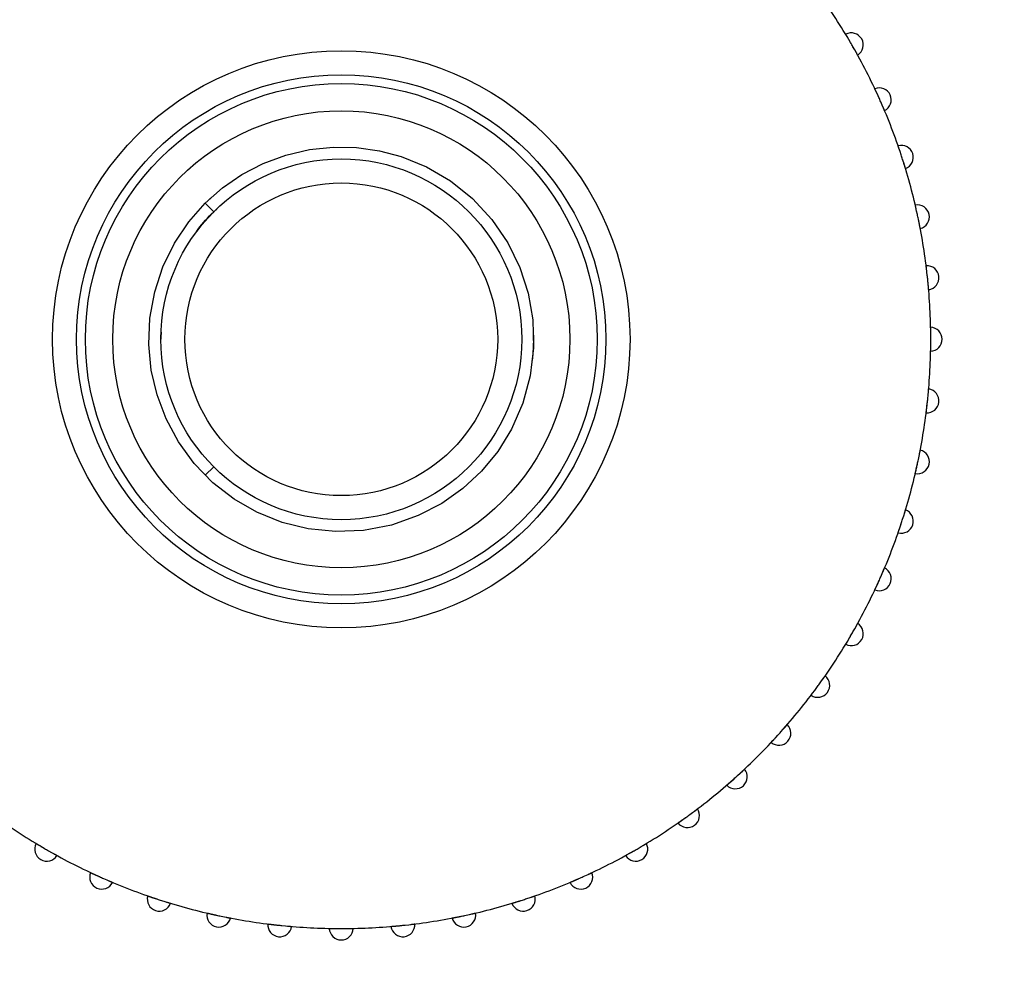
# Model space of a CAD drawing. Header units: millimetres. Extents: x 9903 to 16053, y 652 to 4977.
# Tile 15 of 83: x 10728 to 10749, y 1913 to 1933. Entities that reach past the tile are written whole.
import ezdxf

# ---------------------------------------------------------------- set-up
doc = ezdxf.new("R2010")
doc.units = ezdxf.units.MM
doc.header["$LTSCALE"] = 20
doc.header["$PDSIZE"] = -1
doc.linetypes.add('SLD-Solido', pattern=[0])
doc.layers.add('QUOTE', color=1, linetype='SLD-Solido')
doc.layers.add('SCHIZZI', color=9, linetype='Continuous')
doc.styles.add('SLDTEXTSTYLE2', font='GOTHIC.TTF', dxfattribs={"width": 0.913})
doc.dimstyles.new('SLDDIMSTYLE0', dxfattribs={"dimtxt": 70, "dimasz": 66.04, "dimexe": 0, "dimexo": 0.0625, "dimgap": 17.5, "dimtad": 1, "dimrnd": 1e-09, "dimzin": 12, "dimdsep": 46, "dimtxsty": 'SLDTEXTSTYLE2', "dimsah": 1, "dimcen": 0.09, "dimadec": 0, "dimazin": 3, "dimtfac": 1, "dimtofl": 0, "dimtmove": 0, "dimatfit": 3, "dimfxl": 1, "dimfrac": 2, "dimtolj": 1, "dimtzin": 12, "dimarcsym": 0})

# ---------------------------------------------------------------- blocks, each defined once
blk = doc.blocks.new('_D_3')
at = {"layer": 'Defpoints', "color": 0, "transparency": 16777216}
for p in [(10639.954, 1965.897), (12102.73, 1921.533), (11959.602, 1508.549)]:
    blk.add_point(p, dxfattribs=at)
at = {"layer": 'QUOTE', "color": 0, "lineweight": -2, "transparency": 16777216}
for p, q in [((10639.974, 1965.956), (10783.081, 2378.881)), ((10845.48, 2357.256), (12040.331, 1943.159)), ((11959.623, 1508.608), (12102.73, 1921.533))]:
    blk.add_line(p, q, dxfattribs=at)
at = {"layer": 'QUOTE', "color": 0, "transparency": 16777216}
for points in [[(10849.084, 2367.656), (10841.876, 2346.856), (10783.081, 2378.881)], [(12043.935, 1953.558), (12036.727, 1932.759), (12102.73, 1921.533)]]:
    blk.add_solid(points, dxfattribs=at)
at = {"layer": 'QUOTE', "color": 0, "transparency": 16777216, "insert": (11427.439, 2251.9), "char_height": 70, "attachment_point": 2, "rotation": 340.8853, "style": 'SLDTEXTSTYLE2'}
blk.add_mtext('\\A1;1396.65', dxfattribs=at)

msp = doc.modelspace()

# ---------------------------------------------------------------- linework, layer by layer
msp.add_arc((10635.002, -180.68), 2141.6, 69.731951, 89.733747)
at = {"layer": 'SCHIZZI'}
for p, q in [((10732.125, 1928.726), (10732.302, 1928.549)), ((10732.302, 1928.549), (10732.365, 1928.604)), ((10731.207, 1925.843), (10731.216, 1926.047)), ((10738.954, 1925.897), (10738.95, 1926.082)), ((10732.302, 1923.245), (10732.125, 1923.069))]:
    msp.add_line(p, q, dxfattribs=at)
at = {"layer": 'SCHIZZI', "flags": 128}
for points in [[(10732.125, 1928.726), (10732.484, 1929.043), (10732.887, 1929.322), (10733.33, 1929.553), (10733.803, 1929.728), (10734.295, 1929.843), (10734.786, 1929.894), (10735.273, 1929.884), (10735.745, 1929.818), (10736.196, 1929.699), (10736.722, 1929.485), (10737.223, 1929.191), (10737.682, 1928.822), (10738.083, 1928.388), (10738.414, 1927.905), (10738.666, 1927.388), (10738.837, 1926.856), (10738.933, 1926.301), (10738.95, 1925.723), (10738.881, 1925.139), (10738.727, 1924.569), (10738.492, 1924.031), (10738.205, 1923.567), (10737.867, 1923.156), (10737.482, 1922.798), (10737.042, 1922.486), (10736.554, 1922.231), (10735.997, 1922.036), (10735.418, 1921.924), (10734.835, 1921.899), (10734.266, 1921.957), (10733.726, 1922.09), (10733.2, 1922.302), (10732.725, 1922.575), (10732.287, 1922.916), (10731.899, 1923.315), (10731.571, 1923.762), (10731.312, 1924.242), (10731.125, 1924.74), (10731.006, 1925.252), (10730.955, 1925.789), (10730.978, 1926.339), (10731.078, 1926.886), (10731.249, 1927.406), (10731.487, 1927.893), (10731.783, 1928.336), (10732.125, 1928.726), (10732.125, 1928.726)], [(10732.234, 1928.83), (10732.072, 1928.671), (10731.971, 1928.562)], [(10738.93, 1925.458), (10738.942, 1925.591), (10738.954, 1925.897)]]:
    msp.add_lwpolyline(points, dxfattribs=at)
at = {"layer": 'SCHIZZI'}
for radius in [6, 5.5, 5.318, 4.75, 3.75, 3.25]:
    msp.add_circle((10734.954, 1925.897), radius, dxfattribs=at)
for centre, radius, start, end in [((10635.002, -180.68), 2138.6, 69.731575, 89.733373), ((10734.954, 1925.897), 12.25, 30.2264, 35.7736), ((10745.552, 1932.016), 0.25, 302.3119, 117.6881), ((10734.954, 1925.897), 12.25, 29.7736, 30.2264), ((10734.954, 1925.897), 12.25, 24.2264, 29.7736), ((10746.133, 1930.875), 0.25, 296.3119, 111.6881), ((10734.954, 1925.897), 12.25, 23.7736, 24.2264), ((10734.954, 1925.897), 12.25, 18.2264, 23.7736), ((10746.592, 1929.679), 0.25, 290.3119, 105.6881), ((10734.954, 1925.897), 12.25, 17.7736, 18.2264), ((10734.954, 1925.897), 12.25, 12.2264, 17.7736), ((10746.924, 1928.441), 0.25, 284.3119, 99.6881), ((10734.954, 1925.897), 12.25, 11.7736, 12.2264), ((10734.954, 1925.897), 12.25, 6.2264, 11.7736), ((10747.124, 1927.176), 0.25, 278.3119, 93.6881), ((10734.954, 1925.897), 12.25, 5.7736, 6.2264), ((10734.954, 1925.897), 12.25, 0.2264, 5.7736), ((10747.191, 1925.897), 0.25, 272.3119, 87.6881), ((10734.954, 1925.897), 12.25, 354.2264, 359.7736), ((10734.954, 1925.897), 12.25, 359.7736, 0.2264), ((10747.124, 1924.618), 0.25, 266.3119, 81.6881), ((10734.954, 1925.897), 12.25, 348.2264, 353.7736), ((10734.954, 1925.897), 12.25, 353.7736, 354.2264), ((10746.924, 1923.353), 0.25, 260.3119, 75.6881), ((10734.954, 1925.897), 12.25, 347.7736, 348.2264), ((10734.954, 1925.897), 12.25, 342.2264, 347.7736), ((10746.592, 1922.116), 0.25, 254.3119, 69.6881), ((10734.954, 1925.897), 12.25, 341.7736, 342.2264), ((10734.954, 1925.897), 12.25, 336.2264, 341.7736), ((10746.133, 1920.92), 0.25, 248.3119, 63.6881), ((10734.954, 1925.897), 12.25, 330.2264, 335.7736), ((10734.954, 1925.897), 12.25, 335.7736, 336.2264), ((10745.552, 1919.778), 0.25, 242.3119, 57.6881), ((10734.954, 1925.897), 12.25, 324.2264, 329.7736), ((10734.954, 1925.897), 12.25, 329.7736, 330.2264), ((10744.854, 1918.704), 0.25, 236.3119, 51.6881), ((10734.954, 1925.897), 12.25, 318.2264, 323.7736), ((10734.954, 1925.897), 12.25, 323.7736, 324.2264), ((10744.048, 1917.709), 0.25, 230.3119, 45.6881), ((10734.954, 1925.897), 12.25, 312.2264, 317.7736), ((10734.954, 1925.897), 12.25, 317.7736, 318.2264), ((10743.142, 1916.803), 0.25, 224.3119, 39.6881), ((10734.954, 1925.897), 12.25, 311.7736, 312.2264), ((10734.954, 1925.897), 12.25, 306.2264, 311.7736), ((10734.954, 1925.897), 12.25, 234.2264, 239.7736), ((10734.954, 1925.897), 12.25, 300.2264, 305.7736), ((10742.147, 1915.997), 0.25, 218.3119, 33.6881), ((10734.954, 1925.897), 12.25, 305.7736, 306.2264), ((10728.835, 1915.299), 0.25, 152.3119, 327.6881), ((10741.073, 1915.299), 0.25, 212.3119, 27.6881), ((10734.954, 1925.897), 12.25, 239.7736, 240.2264), ((10734.954, 1925.897), 12.25, 240.2264, 245.7736), ((10734.954, 1925.897), 12.25, 294.2264, 299.7736), ((10734.954, 1925.897), 12.25, 299.7736, 300.2264), ((10729.976, 1914.718), 0.25, 158.3119, 333.6881), ((10734.954, 1925.897), 12.25, 245.7736, 246.2264), ((10739.931, 1914.718), 0.25, 206.3119, 21.6881), ((10734.954, 1925.897), 12.25, 293.7736, 294.2264), ((10734.954, 1925.897), 12.25, 246.2264, 251.7736), ((10734.954, 1925.897), 12.25, 288.2264, 293.7736), ((10731.172, 1914.259), 0.25, 164.3119, 339.6881), ((10738.735, 1914.259), 0.25, 200.3119, 15.6881), ((10734.954, 1925.897), 12.25, 251.7736, 252.2264), ((10734.954, 1925.897), 12.25, 252.2264, 257.7736), ((10734.954, 1925.897), 12.25, 282.2264, 287.7736), ((10734.954, 1925.897), 12.25, 287.7736, 288.2264), ((10732.41, 1913.927), 0.25, 170.3119, 345.6881), ((10734.954, 1925.897), 12.25, 257.7736, 258.2264), ((10734.954, 1925.897), 12.25, 258.2264, 263.7736), ((10734.954, 1925.897), 12.25, 276.2264, 281.7736), ((10737.498, 1913.927), 0.25, 194.3119, 9.6881), ((10734.954, 1925.897), 12.25, 281.7736, 282.2264), ((10733.675, 1913.727), 0.25, 176.3119, 351.6881), ((10734.954, 1925.897), 12.25, 263.7736, 264.2264), ((10734.954, 1925.897), 12.25, 264.2264, 269.7736), ((10734.954, 1925.897), 12.25, 270.2264, 275.7736), ((10736.233, 1913.727), 0.25, 188.3119, 3.6881), ((10734.954, 1925.897), 12.25, 275.7736, 276.2264), ((10734.954, 1913.66), 0.25, 182.3119, 357.6881), ((10734.954, 1925.897), 12.25, 269.7736, 270.2264)]:
    msp.add_arc(centre, radius, start, end, dxfattribs=at)
for points, knots in [([(10745.48, 1932.163), (10745.478, 1932.166), (10745.474, 1932.173), (10745.468, 1932.183), (10745.462, 1932.193), (10745.455, 1932.206), (10745.448, 1932.216), (10745.443, 1932.224), (10745.44, 1932.23), (10745.437, 1932.235), (10745.436, 1932.237), (10745.436, 1932.237), (10745.436, 1932.237)], [0, 0, 0, 0, 0.062781, 0.150057, 0.238279, 0.327798, 0.500976, 0.588881, 0.678071, 0.807926, 0.93624, 1, 1, 1, 1]), ([(10745.685, 1931.805), (10745.685, 1931.805), (10745.685, 1931.805), (10745.684, 1931.807), (10745.682, 1931.81), (10745.679, 1931.816), (10745.675, 1931.824), (10745.669, 1931.834), (10745.663, 1931.845), (10745.655, 1931.859), (10745.647, 1931.874), (10745.64, 1931.886), (10745.633, 1931.899), (10745.625, 1931.912), (10745.617, 1931.926), (10745.61, 1931.939), (10745.602, 1931.954), (10745.594, 1931.967), (10745.589, 1931.977), (10745.587, 1931.98)], [0, 0, 0, 0, 0.052451, 0.105266, 0.15923, 0.213591, 0.319149, 0.372727, 0.427086, 0.53269, 0.58629, 0.64067, 0.693399, 0.746495, 0.800159, 0.854598, 0.890782, 0.96347, 1, 1, 1, 1]), ([(10746.077, 1931.029), (10746.076, 1931.032), (10746.072, 1931.039), (10746.068, 1931.05), (10746.063, 1931.06), (10746.056, 1931.073), (10746.051, 1931.084), (10746.047, 1931.093), (10746.044, 1931.099), (10746.042, 1931.104), (10746.041, 1931.107), (10746.041, 1931.107), (10746.041, 1931.107)], [0, 0, 0, 0, 0.062781, 0.150057, 0.238279, 0.327798, 0.500976, 0.588881, 0.678071, 0.807926, 0.93624, 1, 1, 1, 1]), ([(10746.244, 1930.65), (10746.244, 1930.651), (10746.244, 1930.651), (10746.243, 1930.653), (10746.242, 1930.656), (10746.239, 1930.662), (10746.236, 1930.671), (10746.231, 1930.681), (10746.227, 1930.69), (10746.223, 1930.701), (10746.218, 1930.712), (10746.213, 1930.724), (10746.206, 1930.741), (10746.198, 1930.759), (10746.189, 1930.779), (10746.183, 1930.792), (10746.177, 1930.807), (10746.171, 1930.821), (10746.166, 1930.832), (10746.164, 1930.835)], [0, 0, 0, 0, 0.052451, 0.105266, 0.15923, 0.213591, 0.319149, 0.372727, 0.427086, 0.47975, 0.532781, 0.586382, 0.640762, 0.746495, 0.800159, 0.854598, 0.890782, 0.96347, 1, 1, 1, 1]), ([(10746.553, 1929.838), (10746.552, 1929.841), (10746.549, 1929.849), (10746.545, 1929.86), (10746.541, 1929.871), (10746.537, 1929.884), (10746.533, 1929.896), (10746.53, 1929.905), (10746.527, 1929.911), (10746.526, 1929.917), (10746.525, 1929.919), (10746.525, 1929.919), (10746.525, 1929.919)], [0, 0, 0, 0, 0.062781, 0.150057, 0.238279, 0.327798, 0.500976, 0.588881, 0.678071, 0.807926, 0.93624, 1, 1, 1, 1]), ([(10746.679, 1929.444), (10746.679, 1929.444), (10746.679, 1929.445), (10746.678, 1929.447), (10746.677, 1929.45), (10746.675, 1929.456), (10746.673, 1929.465), (10746.669, 1929.476), (10746.665, 1929.489), (10746.661, 1929.504), (10746.656, 1929.52), (10746.652, 1929.534), (10746.647, 1929.548), (10746.643, 1929.562), (10746.638, 1929.577), (10746.634, 1929.591), (10746.628, 1929.607), (10746.624, 1929.622), (10746.62, 1929.633), (10746.619, 1929.637)], [0, 0, 0, 0, 0.052451, 0.105266, 0.15923, 0.213591, 0.319149, 0.372727, 0.427086, 0.53269, 0.58629, 0.64067, 0.693399, 0.746495, 0.800159, 0.854598, 0.890782, 0.96347, 1, 1, 1, 1]), ([(10746.901, 1928.604), (10746.9, 1928.607), (10746.899, 1928.615), (10746.896, 1928.626), (10746.893, 1928.638), (10746.89, 1928.652), (10746.887, 1928.664), (10746.885, 1928.673), (10746.884, 1928.68), (10746.882, 1928.685), (10746.882, 1928.688), (10746.882, 1928.688), (10746.882, 1928.688)], [0, 0, 0, 0, 0.0627806, 0.1500571, 0.2382793, 0.3277976, 0.500976, 0.5888812, 0.6780713, 0.8079256, 0.9362397, 1, 1, 1, 1]), ([(10731.954, 1928.143), (10731.963, 1928.156), (10732.061, 1928.305), (10732.187, 1928.433), (10732.302, 1928.549)], [0, 0, 0, 0, 0.091295, 1, 1, 1, 1]), ([(10746.986, 1928.199), (10746.986, 1928.199), (10746.985, 1928.2), (10746.985, 1928.202), (10746.984, 1928.205), (10746.983, 1928.212), (10746.981, 1928.221), (10746.979, 1928.232), (10746.977, 1928.242), (10746.975, 1928.253), (10746.973, 1928.264), (10746.97, 1928.277), (10746.967, 1928.296), (10746.963, 1928.315), (10746.959, 1928.336), (10746.956, 1928.35), (10746.952, 1928.367), (10746.949, 1928.382), (10746.947, 1928.393), (10746.946, 1928.397)], [0, 0, 0, 0, 0.052451, 0.105266, 0.15923, 0.213591, 0.319149, 0.372727, 0.427086, 0.47975, 0.532781, 0.586382, 0.640762, 0.746495, 0.800159, 0.854598, 0.890782, 0.96347, 1, 1, 1, 1]), ([(10747.118, 1927.34), (10747.118, 1927.348), (10747.116, 1927.36), (10747.114, 1927.375), (10747.113, 1927.386), (10747.112, 1927.395), (10747.111, 1927.403), (10747.11, 1927.411), (10747.109, 1927.417), (10747.108, 1927.423), (10747.108, 1927.425), (10747.108, 1927.426), (10747.108, 1927.426)], [0, 0, 0, 0, 0.148367, 0.23732, 0.326933, 0.413387, 0.500447, 0.588445, 0.67773, 0.807722, 0.936172, 1, 1, 1, 1]), ([(10747.16, 1926.929), (10747.16, 1926.929), (10747.16, 1926.929), (10747.16, 1926.931), (10747.16, 1926.935), (10747.159, 1926.941), (10747.158, 1926.951), (10747.157, 1926.962), (10747.156, 1926.975), (10747.155, 1926.991), (10747.153, 1927.008), (10747.152, 1927.022), (10747.151, 1927.037), (10747.149, 1927.052), (10747.148, 1927.068), (10747.146, 1927.082), (10747.145, 1927.099), (10747.143, 1927.114), (10747.142, 1927.126), (10747.142, 1927.129)], [0, 0, 0, 0, 0.052451, 0.105266, 0.15923, 0.213591, 0.319149, 0.372727, 0.427086, 0.53269, 0.58629, 0.64067, 0.693399, 0.746495, 0.800159, 0.854598, 0.890782, 0.96347, 1, 1, 1, 1]), ([(10747.203, 1926.061), (10747.203, 1926.064), (10747.203, 1926.072), (10747.202, 1926.084), (10747.202, 1926.096), (10747.202, 1926.11), (10747.202, 1926.122), (10747.202, 1926.132), (10747.201, 1926.139), (10747.201, 1926.144), (10747.201, 1926.147), (10747.201, 1926.147), (10747.201, 1926.147)], [0, 0, 0, 0, 0.062781, 0.150057, 0.238279, 0.327798, 0.500976, 0.588881, 0.678071, 0.807926, 0.93624, 1, 1, 1, 1]), ([(10747.201, 1925.647), (10747.201, 1925.647), (10747.201, 1925.648), (10747.201, 1925.65), (10747.201, 1925.653), (10747.202, 1925.66), (10747.202, 1925.669), (10747.202, 1925.681), (10747.202, 1925.694), (10747.202, 1925.71), (10747.203, 1925.727), (10747.203, 1925.741), (10747.203, 1925.756), (10747.203, 1925.771), (10747.203, 1925.787), (10747.203, 1925.801), (10747.204, 1925.818), (10747.204, 1925.833), (10747.204, 1925.845), (10747.204, 1925.849)], [0, 0, 0, 0, 0.052451, 0.105266, 0.15923, 0.213591, 0.319149, 0.372727, 0.427086, 0.53269, 0.58629, 0.64067, 0.693399, 0.746495, 0.800159, 0.854598, 0.890782, 0.96347, 1, 1, 1, 1]), ([(10747.153, 1924.78), (10747.153, 1924.783), (10747.154, 1924.791), (10747.155, 1924.802), (10747.156, 1924.814), (10747.157, 1924.829), (10747.158, 1924.841), (10747.159, 1924.85), (10747.16, 1924.857), (10747.16, 1924.862), (10747.16, 1924.865), (10747.16, 1924.865), (10747.16, 1924.865)], [0, 0, 0, 0, 0.062781, 0.150057, 0.238279, 0.327798, 0.500976, 0.588881, 0.678071, 0.807926, 0.93624, 1, 1, 1, 1]), ([(10747.108, 1924.368), (10747.108, 1924.369), (10747.108, 1924.369), (10747.108, 1924.371), (10747.109, 1924.374), (10747.11, 1924.381), (10747.111, 1924.39), (10747.112, 1924.402), (10747.113, 1924.412), (10747.115, 1924.423), (10747.116, 1924.435), (10747.118, 1924.448), (10747.12, 1924.466), (10747.122, 1924.486), (10747.125, 1924.507), (10747.126, 1924.521), (10747.128, 1924.538), (10747.13, 1924.553), (10747.131, 1924.565), (10747.132, 1924.569)], [0, 0, 0, 0, 0.052451, 0.105266, 0.15923, 0.213591, 0.319149, 0.372727, 0.427086, 0.47975, 0.532781, 0.586382, 0.640762, 0.746495, 0.800159, 0.854598, 0.890782, 0.96347, 1, 1, 1, 1]), ([(10746.969, 1923.511), (10746.97, 1923.514), (10746.971, 1923.522), (10746.974, 1923.533), (10746.976, 1923.545), (10746.979, 1923.559), (10746.981, 1923.571), (10746.983, 1923.58), (10746.984, 1923.587), (10746.985, 1923.592), (10746.986, 1923.595), (10746.986, 1923.595), (10746.986, 1923.595)], [0, 0, 0, 0, 0.062781, 0.150057, 0.238279, 0.327798, 0.500976, 0.588881, 0.678071, 0.807926, 0.93624, 1, 1, 1, 1]), ([(10746.882, 1923.106), (10746.882, 1923.107), (10746.882, 1923.107), (10746.882, 1923.109), (10746.883, 1923.112), (10746.885, 1923.119), (10746.887, 1923.128), (10746.889, 1923.139), (10746.892, 1923.149), (10746.894, 1923.16), (10746.897, 1923.171), (10746.9, 1923.184), (10746.904, 1923.202), (10746.908, 1923.222), (10746.913, 1923.242), (10746.916, 1923.257), (10746.919, 1923.273), (10746.923, 1923.288), (10746.925, 1923.299), (10746.926, 1923.303)], [0, 0, 0, 0, 0.052451, 0.105266, 0.15923, 0.213591, 0.319149, 0.372727, 0.427086, 0.47975, 0.532781, 0.586382, 0.640762, 0.746495, 0.800159, 0.854598, 0.890782, 0.96347, 1, 1, 1, 1]), ([(10746.654, 1922.268), (10746.655, 1922.271), (10746.657, 1922.279), (10746.661, 1922.29), (10746.664, 1922.301), (10746.668, 1922.315), (10746.672, 1922.326), (10746.675, 1922.335), (10746.677, 1922.342), (10746.678, 1922.347), (10746.679, 1922.35), (10746.679, 1922.35), (10746.679, 1922.35)], [0, 0, 0, 0, 0.062781, 0.150057, 0.238279, 0.327798, 0.500976, 0.588881, 0.678071, 0.807926, 0.93624, 1, 1, 1, 1]), ([(10746.525, 1921.875), (10746.525, 1921.875), (10746.525, 1921.875), (10746.525, 1921.877), (10746.527, 1921.881), (10746.529, 1921.887), (10746.532, 1921.895), (10746.536, 1921.907), (10746.54, 1921.919), (10746.545, 1921.934), (10746.551, 1921.95), (10746.555, 1921.963), (10746.56, 1921.977), (10746.565, 1921.992), (10746.57, 1922.007), (10746.574, 1922.021), (10746.58, 1922.037), (10746.584, 1922.051), (10746.588, 1922.062), (10746.589, 1922.066)], [0, 0, 0, 0, 0.052451, 0.105266, 0.15923, 0.213591, 0.319149, 0.372727, 0.427086, 0.53269, 0.58629, 0.64067, 0.693399, 0.746495, 0.800159, 0.854598, 0.890782, 0.96347, 1, 1, 1, 1]), ([(10746.21, 1921.065), (10746.212, 1921.068), (10746.215, 1921.075), (10746.219, 1921.086), (10746.224, 1921.097), (10746.23, 1921.11), (10746.234, 1921.121), (10746.238, 1921.13), (10746.241, 1921.136), (10746.243, 1921.141), (10746.244, 1921.144), (10746.244, 1921.144), (10746.244, 1921.144)], [0, 0, 0, 0, 0.062781, 0.150057, 0.238279, 0.327798, 0.500976, 0.588881, 0.678071, 0.807926, 0.93624, 1, 1, 1, 1]), ([(10746.041, 1920.687), (10746.041, 1920.688), (10746.041, 1920.688), (10746.042, 1920.69), (10746.043, 1920.693), (10746.046, 1920.699), (10746.05, 1920.707), (10746.055, 1920.718), (10746.059, 1920.727), (10746.064, 1920.737), (10746.069, 1920.748), (10746.074, 1920.76), (10746.082, 1920.776), (10746.091, 1920.795), (10746.099, 1920.814), (10746.105, 1920.827), (10746.112, 1920.843), (10746.119, 1920.856), (10746.123, 1920.867), (10746.125, 1920.87)], [0, 0, 0, 0, 0.052451, 0.105266, 0.15923, 0.213591, 0.319149, 0.372727, 0.427086, 0.47975, 0.532781, 0.586382, 0.640762, 0.746495, 0.800159, 0.854598, 0.890782, 0.96347, 1, 1, 1, 1]), ([(10745.644, 1919.915), (10745.645, 1919.917), (10745.649, 1919.924), (10745.655, 1919.934), (10745.661, 1919.945), (10745.667, 1919.957), (10745.673, 1919.968), (10745.678, 1919.976), (10745.681, 1919.982), (10745.684, 1919.987), (10745.685, 1919.989), (10745.685, 1919.99), (10745.685, 1919.99)], [0, 0, 0, 0, 0.062781, 0.150057, 0.238279, 0.327798, 0.500976, 0.588881, 0.678071, 0.807926, 0.93624, 1, 1, 1, 1]), ([(10745.436, 1919.557), (10745.436, 1919.557), (10745.436, 1919.557), (10745.437, 1919.559), (10745.439, 1919.562), (10745.442, 1919.568), (10745.447, 1919.576), (10745.453, 1919.586), (10745.46, 1919.597), (10745.468, 1919.61), (10745.477, 1919.625), (10745.484, 1919.637), (10745.491, 1919.65), (10745.499, 1919.663), (10745.507, 1919.677), (10745.514, 1919.689), (10745.523, 1919.704), (10745.531, 1919.717), (10745.536, 1919.727), (10745.538, 1919.73)], [0, 0, 0, 0, 0.052451, 0.105266, 0.15923, 0.213591, 0.319149, 0.372727, 0.427086, 0.53269, 0.58629, 0.64067, 0.693399, 0.746495, 0.800159, 0.854598, 0.890782, 0.96347, 1, 1, 1, 1]), ([(10744.96, 1918.83), (10744.964, 1918.836), (10744.971, 1918.846), (10744.98, 1918.858), (10744.986, 1918.867), (10744.991, 1918.875), (10744.996, 1918.882), (10745, 1918.888), (10745.004, 1918.893), (10745.007, 1918.898), (10745.009, 1918.9), (10745.009, 1918.9), (10745.009, 1918.9)], [0, 0, 0, 0, 0.148367, 0.23732, 0.326934, 0.413388, 0.500447, 0.588446, 0.67773, 0.808695, 0.936778, 1, 1, 1, 1]), ([(10744.715, 1918.496), (10744.715, 1918.496), (10744.716, 1918.496), (10744.717, 1918.498), (10744.719, 1918.501), (10744.723, 1918.506), (10744.729, 1918.514), (10744.736, 1918.523), (10744.742, 1918.531), (10744.748, 1918.54), (10744.755, 1918.549), (10744.763, 1918.56), (10744.772, 1918.571), (10744.78, 1918.583), (10744.789, 1918.595), (10744.799, 1918.608), (10744.811, 1918.624), (10744.824, 1918.641), (10744.833, 1918.654), (10744.836, 1918.658)], [0, 0, 0, 0, 0.052449, 0.105262, 0.159224, 0.213583, 0.319137, 0.372713, 0.42707, 0.479732, 0.532761, 0.58636, 0.640738, 0.693465, 0.746559, 0.800221, 0.854658, 0.951271, 1, 1, 1, 1]), ([(10744.166, 1917.823), (10744.168, 1917.825), (10744.174, 1917.831), (10744.181, 1917.84), (10744.189, 1917.849), (10744.198, 1917.86), (10744.206, 1917.869), (10744.213, 1917.876), (10744.217, 1917.881), (10744.221, 1917.885), (10744.222, 1917.887), (10744.223, 1917.888), (10744.223, 1917.888)], [0, 0, 0, 0, 0.062781, 0.150057, 0.23828, 0.327798, 0.500976, 0.588882, 0.678072, 0.808898, 0.936845, 1, 1, 1, 1]), ([(10743.888, 1917.516), (10743.888, 1917.516), (10743.889, 1917.517), (10743.89, 1917.518), (10743.892, 1917.521), (10743.896, 1917.524), (10743.9, 1917.529), (10743.905, 1917.534), (10743.911, 1917.541), (10743.92, 1917.55), (10743.931, 1917.562), (10743.943, 1917.575), (10743.952, 1917.585), (10743.962, 1917.596), (10743.972, 1917.607), (10743.983, 1917.619), (10743.997, 1917.634), (10744.011, 1917.649), (10744.021, 1917.661), (10744.025, 1917.664)], [0, 0, 0, 0, 0.052449, 0.105262, 0.159224, 0.213583, 0.266222, 0.319229, 0.372805, 0.427162, 0.532761, 0.58636, 0.640738, 0.693465, 0.746559, 0.800221, 0.854658, 0.951271, 1, 1, 1, 1]), ([(10743.272, 1916.904), (10743.274, 1916.906), (10743.28, 1916.912), (10743.288, 1916.919), (10743.297, 1916.928), (10743.308, 1916.937), (10743.316, 1916.946), (10743.323, 1916.952), (10743.328, 1916.957), (10743.332, 1916.961), (10743.334, 1916.962), (10743.335, 1916.963), (10743.335, 1916.963)], [0, 0, 0, 0, 0.0627806, 0.1500571, 0.2382793, 0.3277976, 0.500976, 0.5888812, 0.6780713, 0.8079256, 0.9362397, 1, 1, 1, 1]), ([(10742.963, 1916.628), (10742.963, 1916.628), (10742.964, 1916.629), (10742.965, 1916.63), (10742.968, 1916.632), (10742.972, 1916.636), (10742.976, 1916.64), (10742.982, 1916.645), (10742.989, 1916.65), (10742.999, 1916.659), (10743.01, 1916.669), (10743.023, 1916.681), (10743.034, 1916.69), (10743.045, 1916.699), (10743.056, 1916.71), (10743.068, 1916.72), (10743.084, 1916.734), (10743.099, 1916.748), (10743.111, 1916.758), (10743.115, 1916.761)], [0, 0, 0, 0, 0.052449, 0.105262, 0.159224, 0.213583, 0.266222, 0.319229, 0.372805, 0.427162, 0.532761, 0.58636, 0.640738, 0.693465, 0.746559, 0.800221, 0.854658, 0.951262, 1, 1, 1, 1]), ([(10741.951, 1915.842), (10741.951, 1915.842), (10741.951, 1915.842), (10741.953, 1915.843), (10741.956, 1915.845), (10741.961, 1915.849), (10741.968, 1915.854), (10741.978, 1915.861), (10741.986, 1915.867), (10741.995, 1915.873), (10742.005, 1915.88), (10742.016, 1915.888), (10742.027, 1915.896), (10742.039, 1915.904), (10742.052, 1915.913), (10742.065, 1915.922), (10742.081, 1915.934), (10742.098, 1915.946), (10742.111, 1915.955), (10742.115, 1915.958)], [0, 0, 0, 0, 0.052449, 0.105262, 0.159224, 0.213583, 0.319137, 0.372713, 0.42707, 0.479732, 0.532761, 0.58636, 0.640738, 0.693465, 0.746559, 0.800221, 0.854658, 0.951262, 1, 1, 1, 1]), ([(10742.286, 1916.084), (10742.289, 1916.086), (10742.295, 1916.091), (10742.304, 1916.097), (10742.314, 1916.105), (10742.325, 1916.113), (10742.335, 1916.121), (10742.343, 1916.126), (10742.348, 1916.13), (10742.352, 1916.134), (10742.355, 1916.135), (10742.355, 1916.136), (10742.355, 1916.136)], [0, 0, 0, 0, 0.062781, 0.150057, 0.238279, 0.327798, 0.500976, 0.588881, 0.678071, 0.807926, 0.93624, 1, 1, 1, 1]), ([(10728.614, 1915.415), (10728.614, 1915.415), (10728.614, 1915.415), (10728.616, 1915.414), (10728.619, 1915.412), (10728.625, 1915.409), (10728.632, 1915.404), (10728.642, 1915.398), (10728.654, 1915.391), (10728.667, 1915.383), (10728.682, 1915.374), (10728.694, 1915.367), (10728.707, 1915.36), (10728.72, 1915.352), (10728.733, 1915.344), (10728.746, 1915.337), (10728.761, 1915.328), (10728.774, 1915.32), (10728.784, 1915.315), (10728.787, 1915.313)], [0, 0, 0, 0, 0.052451, 0.105266, 0.15923, 0.213591, 0.319149, 0.372727, 0.427086, 0.53269, 0.58629, 0.64067, 0.693399, 0.746495, 0.800159, 0.854598, 0.890782, 0.96347, 1, 1, 1, 1]), ([(10741.22, 1915.371), (10741.227, 1915.375), (10741.237, 1915.381), (10741.25, 1915.389), (10741.259, 1915.395), (10741.267, 1915.399), (10741.275, 1915.404), (10741.281, 1915.408), (10741.287, 1915.411), (10741.291, 1915.414), (10741.294, 1915.415), (10741.294, 1915.415), (10741.294, 1915.415)], [0, 0, 0, 0, 0.148367, 0.23732, 0.326933, 0.413387, 0.500447, 0.588445, 0.67773, 0.807722, 0.936172, 1, 1, 1, 1]), ([(10728.971, 1915.207), (10728.974, 1915.206), (10728.981, 1915.202), (10728.991, 1915.196), (10729.002, 1915.19), (10729.014, 1915.183), (10729.025, 1915.178), (10729.033, 1915.173), (10729.039, 1915.17), (10729.044, 1915.167), (10729.046, 1915.166), (10729.046, 1915.166), (10729.046, 1915.166)], [0, 0, 0, 0, 0.062781, 0.150057, 0.238279, 0.327798, 0.500976, 0.588881, 0.678071, 0.807926, 0.93624, 1, 1, 1, 1]), ([(10740.861, 1915.166), (10740.861, 1915.166), (10740.862, 1915.166), (10740.863, 1915.167), (10740.867, 1915.169), (10740.872, 1915.172), (10740.88, 1915.176), (10740.891, 1915.182), (10740.902, 1915.188), (10740.916, 1915.196), (10740.931, 1915.204), (10740.943, 1915.211), (10740.956, 1915.218), (10740.969, 1915.226), (10740.983, 1915.234), (10740.996, 1915.241), (10741.01, 1915.249), (10741.024, 1915.257), (10741.034, 1915.262), (10741.037, 1915.264)], [0, 0, 0, 0, 0.052451, 0.105266, 0.15923, 0.213591, 0.319149, 0.372727, 0.427086, 0.53269, 0.58629, 0.64067, 0.693399, 0.746495, 0.800159, 0.854598, 0.890782, 0.96347, 1, 1, 1, 1]), ([(10729.744, 1914.81), (10729.744, 1914.81), (10729.744, 1914.81), (10729.746, 1914.809), (10729.75, 1914.808), (10729.756, 1914.805), (10729.764, 1914.801), (10729.774, 1914.796), (10729.786, 1914.79), (10729.801, 1914.784), (10729.816, 1914.776), (10729.829, 1914.771), (10729.842, 1914.765), (10729.856, 1914.758), (10729.871, 1914.752), (10729.884, 1914.745), (10729.899, 1914.739), (10729.913, 1914.732), (10729.924, 1914.728), (10729.927, 1914.726)], [0, 0, 0, 0, 0.052451, 0.105266, 0.15923, 0.213591, 0.319149, 0.372727, 0.427086, 0.53269, 0.58629, 0.64067, 0.693399, 0.746495, 0.800159, 0.854598, 0.890782, 0.96347, 1, 1, 1, 1]), ([(10740.086, 1914.774), (10740.089, 1914.775), (10740.096, 1914.779), (10740.106, 1914.783), (10740.117, 1914.788), (10740.13, 1914.794), (10740.141, 1914.8), (10740.15, 1914.804), (10740.156, 1914.807), (10740.161, 1914.809), (10740.163, 1914.81), (10740.163, 1914.81), (10740.164, 1914.81)], [0, 0, 0, 0, 0.062781, 0.150057, 0.238279, 0.327798, 0.500976, 0.588881, 0.678071, 0.807926, 0.93624, 1, 1, 1, 1]), ([(10730.121, 1914.641), (10730.124, 1914.639), (10730.132, 1914.636), (10730.142, 1914.632), (10730.153, 1914.627), (10730.167, 1914.621), (10730.178, 1914.617), (10730.186, 1914.613), (10730.193, 1914.61), (10730.198, 1914.608), (10730.2, 1914.607), (10730.2, 1914.607), (10730.201, 1914.607)], [0, 0, 0, 0, 0.062781, 0.150057, 0.238279, 0.327798, 0.500976, 0.588881, 0.678071, 0.807926, 0.93624, 1, 1, 1, 1]), ([(10739.707, 1914.607), (10739.707, 1914.607), (10739.707, 1914.607), (10739.709, 1914.608), (10739.713, 1914.609), (10739.719, 1914.612), (10739.727, 1914.615), (10739.738, 1914.62), (10739.747, 1914.624), (10739.757, 1914.628), (10739.768, 1914.633), (10739.78, 1914.638), (10739.797, 1914.645), (10739.816, 1914.653), (10739.835, 1914.662), (10739.849, 1914.668), (10739.864, 1914.674), (10739.878, 1914.68), (10739.889, 1914.685), (10739.892, 1914.687)], [0, 0, 0, 0, 0.052451, 0.105266, 0.15923, 0.213591, 0.319149, 0.372727, 0.427086, 0.47975, 0.532781, 0.586382, 0.640762, 0.746495, 0.800159, 0.854598, 0.890782, 0.96347, 1, 1, 1, 1]), ([(10730.932, 1914.326), (10730.932, 1914.326), (10730.932, 1914.326), (10730.934, 1914.325), (10730.937, 1914.324), (10730.943, 1914.322), (10730.952, 1914.319), (10730.963, 1914.315), (10730.976, 1914.311), (10730.99, 1914.306), (10731.007, 1914.3), (10731.02, 1914.296), (10731.034, 1914.291), (10731.048, 1914.286), (10731.063, 1914.281), (10731.077, 1914.277), (10731.093, 1914.271), (10731.108, 1914.267), (10731.119, 1914.263), (10731.122, 1914.262)], [0, 0, 0, 0, 0.052451, 0.105266, 0.15923, 0.213591, 0.319149, 0.372727, 0.427086, 0.53269, 0.58629, 0.64067, 0.693399, 0.746495, 0.800159, 0.854598, 0.890782, 0.96347, 1, 1, 1, 1]), ([(10738.895, 1914.298), (10738.898, 1914.299), (10738.905, 1914.302), (10738.916, 1914.306), (10738.928, 1914.31), (10738.941, 1914.314), (10738.953, 1914.318), (10738.962, 1914.321), (10738.968, 1914.324), (10738.973, 1914.325), (10738.976, 1914.326), (10738.976, 1914.326), (10738.976, 1914.326)], [0, 0, 0, 0, 0.062781, 0.150057, 0.238279, 0.327798, 0.500976, 0.588881, 0.678071, 0.807926, 0.93624, 1, 1, 1, 1]), ([(10731.325, 1914.197), (10731.332, 1914.195), (10731.344, 1914.191), (10731.358, 1914.187), (10731.368, 1914.184), (10731.377, 1914.181), (10731.385, 1914.178), (10731.392, 1914.176), (10731.399, 1914.174), (10731.404, 1914.173), (10731.406, 1914.172), (10731.407, 1914.172), (10731.407, 1914.172)], [0, 0, 0, 0, 0.148367, 0.23732, 0.326933, 0.413387, 0.500447, 0.588445, 0.67773, 0.807722, 0.936172, 1, 1, 1, 1]), ([(10738.501, 1914.172), (10738.501, 1914.172), (10738.501, 1914.172), (10738.503, 1914.173), (10738.507, 1914.174), (10738.513, 1914.176), (10738.522, 1914.178), (10738.533, 1914.182), (10738.542, 1914.185), (10738.553, 1914.188), (10738.565, 1914.191), (10738.577, 1914.195), (10738.595, 1914.201), (10738.614, 1914.207), (10738.634, 1914.213), (10738.648, 1914.217), (10738.664, 1914.223), (10738.679, 1914.227), (10738.69, 1914.231), (10738.693, 1914.232)], [0, 0, 0, 0, 0.052451, 0.105266, 0.15923, 0.213591, 0.319149, 0.372727, 0.427086, 0.47975, 0.532781, 0.586382, 0.640762, 0.746495, 0.800159, 0.854598, 0.890782, 0.96347, 1, 1, 1, 1]), ([(10732.163, 1913.969), (10732.163, 1913.969), (10732.163, 1913.969), (10732.166, 1913.969), (10732.169, 1913.968), (10732.175, 1913.966), (10732.184, 1913.964), (10732.196, 1913.962), (10732.209, 1913.959), (10732.224, 1913.955), (10732.241, 1913.951), (10732.254, 1913.948), (10732.269, 1913.945), (10732.283, 1913.942), (10732.299, 1913.938), (10732.313, 1913.935), (10732.33, 1913.931), (10732.345, 1913.928), (10732.356, 1913.926), (10732.36, 1913.925)], [0, 0, 0, 0, 0.052451, 0.105266, 0.15923, 0.213591, 0.319149, 0.372727, 0.427086, 0.53269, 0.58629, 0.64067, 0.693399, 0.746495, 0.800159, 0.854598, 0.890782, 0.96347, 1, 1, 1, 1]), ([(10737.256, 1913.865), (10737.256, 1913.865), (10737.256, 1913.865), (10737.258, 1913.866), (10737.262, 1913.867), (10737.268, 1913.868), (10737.277, 1913.869), (10737.289, 1913.872), (10737.299, 1913.874), (10737.309, 1913.876), (10737.321, 1913.878), (10737.334, 1913.881), (10737.352, 1913.884), (10737.372, 1913.888), (10737.393, 1913.892), (10737.407, 1913.895), (10737.423, 1913.899), (10737.438, 1913.902), (10737.45, 1913.904), (10737.453, 1913.905)], [0, 0, 0, 0, 0.052451, 0.105266, 0.15923, 0.213591, 0.319149, 0.372727, 0.427086, 0.47975, 0.532781, 0.586382, 0.640762, 0.746495, 0.800159, 0.854598, 0.890782, 0.96347, 1, 1, 1, 1]), ([(10737.661, 1913.95), (10737.664, 1913.951), (10737.672, 1913.952), (10737.683, 1913.955), (10737.695, 1913.958), (10737.709, 1913.961), (10737.72, 1913.964), (10737.73, 1913.966), (10737.736, 1913.967), (10737.742, 1913.969), (10737.744, 1913.969), (10737.744, 1913.969), (10737.745, 1913.969)], [0, 0, 0, 0, 0.062781, 0.150057, 0.238279, 0.327798, 0.500976, 0.588881, 0.678071, 0.807926, 0.93624, 1, 1, 1, 1]), ([(10732.567, 1913.882), (10732.571, 1913.881), (10732.578, 1913.88), (10732.59, 1913.877), (10732.601, 1913.875), (10732.616, 1913.872), (10732.627, 1913.87), (10732.637, 1913.868), (10732.644, 1913.867), (10732.649, 1913.866), (10732.651, 1913.865), (10732.652, 1913.865), (10732.652, 1913.865)], [0, 0, 0, 0, 0.0627806, 0.1500571, 0.2382793, 0.3277976, 0.500976, 0.5888812, 0.6780713, 0.8079256, 0.9362397, 1, 1, 1, 1]), ([(10733.425, 1913.743), (10733.425, 1913.743), (10733.426, 1913.743), (10733.428, 1913.743), (10733.431, 1913.742), (10733.438, 1913.741), (10733.447, 1913.74), (10733.458, 1913.739), (10733.468, 1913.738), (10733.479, 1913.736), (10733.491, 1913.735), (10733.504, 1913.733), (10733.523, 1913.731), (10733.543, 1913.729), (10733.564, 1913.726), (10733.578, 1913.725), (10733.595, 1913.723), (10733.61, 1913.721), (10733.621, 1913.72), (10733.625, 1913.719)], [0, 0, 0, 0, 0.052451, 0.105266, 0.15923, 0.213591, 0.319149, 0.372727, 0.427086, 0.47975, 0.532781, 0.586382, 0.640762, 0.746495, 0.800159, 0.854598, 0.890782, 0.96347, 1, 1, 1, 1]), ([(10733.836, 1913.698), (10733.84, 1913.698), (10733.848, 1913.697), (10733.859, 1913.696), (10733.871, 1913.695), (10733.885, 1913.694), (10733.897, 1913.693), (10733.907, 1913.692), (10733.914, 1913.691), (10733.919, 1913.691), (10733.922, 1913.691), (10733.922, 1913.691), (10733.922, 1913.691)], [0, 0, 0, 0, 0.062781, 0.150057, 0.238279, 0.327798, 0.500976, 0.588881, 0.678071, 0.807926, 0.93624, 1, 1, 1, 1]), ([(10735.986, 1913.691), (10735.986, 1913.691), (10735.986, 1913.691), (10735.988, 1913.691), (10735.992, 1913.691), (10735.998, 1913.692), (10736.007, 1913.693), (10736.019, 1913.694), (10736.032, 1913.695), (10736.048, 1913.696), (10736.065, 1913.698), (10736.079, 1913.699), (10736.093, 1913.7), (10736.109, 1913.702), (10736.124, 1913.703), (10736.139, 1913.705), (10736.156, 1913.706), (10736.171, 1913.708), (10736.182, 1913.709), (10736.186, 1913.709)], [0, 0, 0, 0, 0.052451, 0.105266, 0.15923, 0.213591, 0.319149, 0.372727, 0.427086, 0.53269, 0.58629, 0.64067, 0.693399, 0.746495, 0.800159, 0.854598, 0.89077, 0.963457, 1, 1, 1, 1]), ([(10736.397, 1913.732), (10736.4, 1913.733), (10736.413, 1913.734), (10736.428, 1913.736), (10736.442, 1913.738), (10736.452, 1913.739), (10736.46, 1913.74), (10736.467, 1913.741), (10736.474, 1913.742), (10736.48, 1913.743), (10736.482, 1913.743), (10736.482, 1913.743), (10736.482, 1913.743)], [0, 0, 0, 0, 0.062469, 0.238127, 0.327646, 0.414009, 0.500977, 0.588883, 0.678074, 0.812795, 0.938955, 1, 1, 1, 1]), ([(10734.704, 1913.65), (10734.704, 1913.65), (10734.704, 1913.65), (10734.707, 1913.65), (10734.71, 1913.65), (10734.717, 1913.649), (10734.726, 1913.649), (10734.737, 1913.649), (10734.747, 1913.649), (10734.759, 1913.649), (10734.771, 1913.648), (10734.784, 1913.648), (10734.802, 1913.648), (10734.822, 1913.648), (10734.843, 1913.648), (10734.858, 1913.647), (10734.875, 1913.647), (10734.89, 1913.647), (10734.902, 1913.647), (10734.905, 1913.647)], [0, 0, 0, 0, 0.052451, 0.105266, 0.15923, 0.213591, 0.319149, 0.372727, 0.427086, 0.47975, 0.532781, 0.586382, 0.640762, 0.746495, 0.800159, 0.854598, 0.89077, 0.963457, 1, 1, 1, 1]), ([(10735.118, 1913.648), (10735.121, 1913.648), (10735.133, 1913.648), (10735.149, 1913.649), (10735.163, 1913.649), (10735.173, 1913.649), (10735.181, 1913.649), (10735.188, 1913.649), (10735.195, 1913.65), (10735.201, 1913.65), (10735.203, 1913.65), (10735.204, 1913.65), (10735.204, 1913.65)], [0, 0, 0, 0, 0.062469, 0.238127, 0.327646, 0.414009, 0.500977, 0.588883, 0.678074, 0.812795, 0.938955, 1, 1, 1, 1])]:
    msp.add_open_spline(points, degree=3, knots=knots, dxfattribs=at)

# ---------------------------------------------------------------- dimensions: what is measured, and where the dimension line sits
at = {"layer": 'QUOTE'}
dim = msp.add_linear_dim(base=(12102.73, 1921.533), p1=(10639.954, 1965.897), p2=(11959.602, 1508.549), angle=340.8853, dimstyle='SLDDIMSTYLE0', dxfattribs=at)
dim.commit()
dim.dimension.update_dxf_attribs({"geometry": '_D_3', "text_midpoint": (11397.633, 2165.897), "dimtype": 160})

doc.saveas('drawing.dxf')
